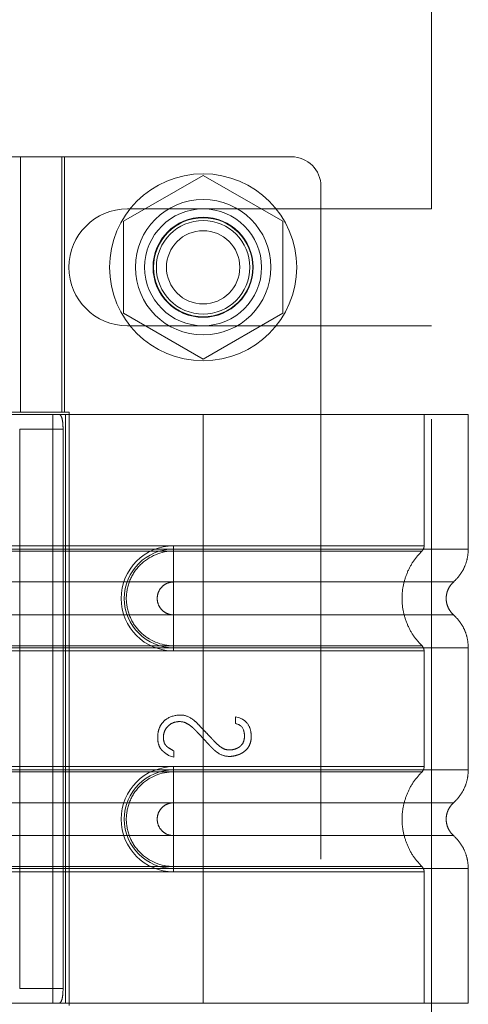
# Model space of a CAD drawing. Header units: inches. Extents: x 0.2 to 10.8, y 0.2 to 8.2.
# Tile 117 of 145: x 6.0107 to 6.0774, y 3.3536 to 3.4999. Entities that reach past the tile are written whole.
import ezdxf

# ---------------------------------------------------------------- set-up
doc = ezdxf.new("R2010")
doc.units = ezdxf.units.IN
doc.header["$MEASUREMENT"] = 0
doc.linetypes.add('HIDDEN', pattern=[0.075, 0.05, -0.025])

msp = doc.modelspace()

# ---------------------------------------------------------------- linework, layer by layer
at = {"color": 7, "linetype": 'HIDDEN', "lineweight": 18}
for p, q in [((6.0718693, 3.4718209), (6.0718693, 3.5266473)), ((5.9929235, 3.4795559), (6.0174205, 3.4795559)), ((6.0108588, 3.4416075), (6.0108588, 3.4795559)), ((6.0170031, 3.4416075), (6.0170031, 3.4795559)), ((6.0511038, 3.4795559), (6.0174205, 3.4795559)), ((6.0174205, 3.4416075), (6.0174205, 3.4795559)), ((6.0379804, 3.4768043), (6.0261471, 3.4699723)), ((6.0498137, 3.4699723), (6.0379804, 3.4768043)), ((6.0554782, 3.4751814), (6.0554782, 3.3198884)), ((6.0267304, 3.4718209), (6.0718693, 3.4718209)), ((6.0261471, 3.4699723), (6.0261471, 3.4563084)), ((6.0498137, 3.4563084), (6.0498137, 3.4699723)), ((6.0261471, 3.4563084), (6.0379804, 3.4494764)), ((6.0379804, 3.4494764), (6.0498137, 3.4563084)), ((6.0267304, 3.4544598), (6.0718693, 3.4544598)), ((6.0718693, 3.3405987), (6.0718693, 3.4544598)), ((6.0174205, 3.4416075), (5.9929235, 3.4416075)), ((6.0379804, 3.4412794), (6.0016724, 3.4412794)), ((6.0156702, 3.4412794), (6.0156702, 3.3537904)), ((6.0174205, 3.4416075), (6.0180967, 3.4416075)), ((6.0175448, 3.4412794), (6.0175448, 3.3537904)), ((6.0175448, 3.4412794), (6.0175448, 3.3537904)), ((6.0180967, 3.4416075), (6.0180967, 3.3534623)), ((6.0379804, 3.4412794), (6.0379804, 3.421275)), ((6.0773505, 3.4412794), (6.0379804, 3.4412794)), ((6.0379804, 3.4412794), (6.0379804, 3.421275)), ((6.0379804, 3.4412794), (6.0379804, 3.4217487)), ((6.0379804, 3.4412794), (6.0379804, 3.4217487)), ((6.0707888, 3.4217487), (6.0707888, 3.4412794)), ((6.0773505, 3.421275), (6.0773505, 3.4412794)), ((6.010748, 3.4390922), (6.010748, 3.3559776)), ((6.0171818, 3.4390922), (6.010748, 3.4390922)), ((6.0171818, 3.4390922), (6.0171818, 3.3559776)), ((5.957053, 3.4217487), (6.0379804, 3.4217487)), ((5.957053, 3.421275), (6.0379804, 3.421275)), ((5.957053, 3.4209684), (6.0379804, 3.4209684)), ((6.0379804, 3.4217487), (6.0336059, 3.4217487)), ((6.0336059, 3.4217487), (6.0336059, 3.4209684)), ((6.0336059, 3.421275), (6.0336059, 3.4163806)), ((6.0379804, 3.421275), (6.0336059, 3.421275)), ((6.0379804, 3.4209684), (6.0336059, 3.4209684)), ((5.957053, 3.4163806), (6.0379804, 3.4163806)), ((6.0379804, 3.4163806), (6.0336059, 3.4163806)), ((6.0379804, 3.4114976), (5.957053, 3.4114976)), ((6.0336059, 3.4114976), (6.0379804, 3.4114976)), ((6.0336059, 3.4066033), (6.0336059, 3.4114976)), ((6.0379804, 3.4069098), (5.957053, 3.4069098)), ((6.0379804, 3.4066033), (5.957053, 3.4066033)), ((6.0379804, 3.4061295), (5.957053, 3.4061295)), ((6.0336059, 3.4069098), (6.0379804, 3.4069098)), ((6.0336059, 3.4061295), (6.0336059, 3.4069098)), ((6.0336059, 3.4066033), (6.0379804, 3.4066033)), ((6.0336059, 3.4061295), (6.0379804, 3.4061295)), ((6.0379804, 3.4066033), (6.0379804, 3.3884666)), ((6.0379804, 3.4066033), (6.0379804, 3.3884666)), ((6.0379804, 3.4061295), (6.0379804, 3.3889403)), ((6.0379804, 3.4061295), (6.0379804, 3.3889403)), ((6.0707888, 3.3889403), (6.0707888, 3.4061295)), ((6.0773505, 3.3884666), (6.0773505, 3.4066033)), ((6.0427739, 3.3963404), (6.0433931, 3.3961803)), ((6.0427739, 3.3953476), (6.0427739, 3.3963404)), ((6.0336143, 3.3903515), (6.0328456, 3.3906077)), ((6.0336143, 3.3912909), (6.0336143, 3.3903515)), ((5.957053, 3.3889403), (6.0379804, 3.3889403)), ((6.0336059, 3.3889403), (6.0336059, 3.38816)), ((6.0379804, 3.3889403), (6.0336059, 3.3889403)), ((5.957053, 3.3884666), (6.0379804, 3.3884666)), ((5.957053, 3.38816), (6.0379804, 3.38816)), ((6.0336059, 3.3884666), (6.0336059, 3.3835722)), ((6.0379804, 3.3884666), (6.0336059, 3.3884666)), ((6.0379804, 3.38816), (6.0336059, 3.38816)), ((5.957053, 3.3835722), (6.0379804, 3.3835722)), ((6.0379804, 3.3835722), (6.0336059, 3.3835722)), ((6.0379804, 3.3786892), (5.957053, 3.3786892)), ((6.0336059, 3.3786892), (6.0379804, 3.3786892)), ((6.0336059, 3.3737949), (6.0336059, 3.3786892)), ((6.0379804, 3.3741014), (5.957053, 3.3741014)), ((6.0336059, 3.3741014), (6.0379804, 3.3741014)), ((6.0336059, 3.3733211), (6.0336059, 3.3741014)), ((6.0379804, 3.3737949), (5.957053, 3.3737949)), ((6.0379804, 3.3733211), (5.957053, 3.3733211)), ((6.0336059, 3.3737949), (6.0379804, 3.3737949)), ((6.0336059, 3.3733211), (6.0379804, 3.3733211)), ((6.0379804, 3.3737949), (6.0379804, 3.3537904)), ((6.0379804, 3.3737949), (6.0379804, 3.3537904)), ((6.0379804, 3.3733211), (6.0379804, 3.3537904)), ((6.0379804, 3.3733211), (6.0379804, 3.3537904)), ((6.0707888, 3.3537904), (6.0707888, 3.3733211)), ((6.0773505, 3.3537904), (6.0773505, 3.3737949)), ((6.010748, 3.3559776), (6.0171818, 3.3559776)), ((6.0379804, 3.3537904), (6.0016724, 3.3537904)), ((6.0773505, 3.3537904), (6.0379804, 3.3537904))]:
    msp.add_line(p, q, dxfattribs=at)
for centre, radius in [((6.0379804, 3.4631403), 0.0138889), ((6.0379804, 3.4631517), 0.0100612), ((6.0379804, 3.4631403), 0.0086806), ((6.0379804, 3.4631517), 0.0074366), ((6.0379804, 3.4631403), 0.0073611), ((6.0379804, 3.4631403), 0.0069444), ((6.0379804, 3.4631403), 0.0054417)]:
    msp.add_circle(centre, radius, dxfattribs=at)
for centre, radius, start, end in [((6.0511038, 3.4751814), 0.0043745, 0, 90), ((6.0267304, 3.4631403), 0.0086806, 90, 270), ((6.0336059, 3.4139391), 0.0078096, 90, 270), ((6.0336059, 3.4139391), 0.0073358, 90, 270), ((6.0336059, 3.3811307), 0.0078096, 90, 270), ((6.0336059, 3.3811307), 0.0073358, 90, 270)]:
    msp.add_arc(centre, radius, start, end, dxfattribs=at)
for points, knots in [([(6.0171818, 3.4390922), (6.0171818, 3.439382), (6.017171, 3.4396664), (6.0171247, 3.4401972), (6.017089, 3.4404403), (6.0169885, 3.4408438), (6.0169226, 3.4410062), (6.016762, 3.4412228), (6.0166659, 3.4412794), (6.0165592, 3.4412794)], [0, 0, 0, 0, 0.25, 0.25, 0.5, 0.5, 0.75, 0.75, 1, 1, 1, 1]), ([(6.0336059, 3.4209684), (6.0317583, 3.4209869), (6.0290265, 3.4198205), (6.0269428, 3.4166988), (6.0263936, 3.4139391), (6.0269428, 3.4111794), (6.0290265, 3.4080577), (6.0317583, 3.4068913), (6.0336059, 3.4069098)], [6.28318531, 6.28318531, 6.28318531, 6.28318531, 7.06858347, 7.46128255, 7.85398163, 8.24668072, 8.6393798, 9.42477796, 9.42477796, 9.42477796, 9.42477796]), ([(6.0379804, 3.4217487), (6.0429925, 3.4217487), (6.051573, 3.4217487), (6.062188, 3.4217487), (6.0690809, 3.4217487), (6.0716429, 3.4217487), (6.0690809, 3.4217487), (6.062188, 3.4217487), (6.051573, 3.4217487), (6.0429925, 3.4217487), (6.0379804, 3.4217487)], [4.71239975, 4.71239975, 4.71239975, 4.71239975, 5.17054869, 5.49779793, 5.89049701, 6.2831961, 6.67589519, 7.06859428, 7.39584352, 7.85399245, 7.85399245, 7.85399245, 7.85399245]), ([(6.0379804, 3.421275), (6.0405572, 3.421275), (6.0431339, 3.421275), (6.0481884, 3.421275), (6.0506661, 3.421275), (6.0554273, 3.421275), (6.0577107, 3.421275), (6.0619957, 3.421275), (6.0639972, 3.421275), (6.0676413, 3.421275), (6.0692839, 3.421275), (6.072147, 3.421275), (6.0733675, 3.421275), (6.0753397, 3.421275), (6.0760913, 3.421275), (6.0770967, 3.421275), (6.0773505, 3.421275), (6.0773505, 3.421275), (6.0770967, 3.421275), (6.0760913, 3.421275), (6.0753397, 3.421275), (6.0733675, 3.421275), (6.072147, 3.421275), (6.0692839, 3.421275), (6.0676413, 3.421275), (6.0639972, 3.421275), (6.0619957, 3.421275), (6.0577107, 3.421275), (6.0554273, 3.421275), (6.0506661, 3.421275), (6.0481884, 3.421275), (6.0431339, 3.421275), (6.0405572, 3.421275), (6.0379804, 3.421275)], [0, 0, 0, 0, 0.0625, 0.0625, 0.125, 0.125, 0.1875, 0.1875, 0.25, 0.25, 0.3125, 0.3125, 0.375, 0.375, 0.4375, 0.4375, 0.5, 0.5, 0.5625, 0.5625, 0.625, 0.625, 0.6875, 0.6875, 0.75, 0.75, 0.8125, 0.8125, 0.875, 0.875, 0.9375, 0.9375, 1, 1, 1, 1]), ([(6.0379804, 3.421275), (6.0379804, 3.4203819), (6.0379804, 3.4185096), (6.0379804, 3.4169728), (6.0379804, 3.41638)], [0.052118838, 0.052118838, 0.052118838, 0.052118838, 0.500001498, 0.948006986, 0.948006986, 0.948006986, 0.948006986]), ([(6.0379804, 3.421275), (6.0379804, 3.4203543), (6.0379804, 3.419434), (6.0379804, 3.4177534), (6.0379804, 3.4169938), (6.0379804, 3.4163806)], [0, 0, 0, 0, 0.5, 0.5, 1, 1, 1, 1]), ([(6.0379804, 3.4209684), (6.042233, 3.4209684), (6.0464816, 3.4209684), (6.0543383, 3.4209685), (6.0579421, 3.4209685), (6.0639522, 3.4209685), (6.0663618, 3.4209686), (6.0696146, 3.4209686), (6.0704611, 3.4209686), (6.0704602, 3.4209686), (6.0696156, 3.4209687), (6.0663611, 3.4209687), (6.0639532, 3.4209687), (6.057942, 3.4209687), (6.0543386, 3.4209688), (6.0464817, 3.4209688), (6.0422336, 3.4209688), (6.0379804, 3.4209688)], [0, 0, 0, 0, 0.125, 0.125, 0.25, 0.25, 0.375, 0.375, 0.5, 0.5, 0.625, 0.625, 0.75, 0.75, 0.875, 0.875, 1, 1, 1, 1]), ([(6.0379804, 3.4069098), (6.0379804, 3.4087308), (6.0379804, 3.4139391), (6.0379804, 3.4191474), (6.0379804, 3.4209684)], [0.027131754, 0.027131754, 0.027131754, 0.027131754, 0.5, 0.972868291, 0.972868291, 0.972868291, 0.972868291]), ([(6.0705287, 3.4068443), (6.0700786, 3.4073295), (6.0691786, 3.4082996), (6.0682439, 3.4100657), (6.0676475, 3.4119598), (6.0674425, 3.4139391), (6.0676475, 3.4159184), (6.0682439, 3.4178125), (6.0691786, 3.4195786), (6.0700786, 3.4205488), (6.0705287, 3.4210339)], [0, 0, 0, 0, 0.12508578, 0.25012635, 0.37515545, 0.5, 0.62484455, 0.74987365, 0.87491422, 1, 1, 1, 1]), ([(6.0704578, 3.4209649), (6.0705071, 3.4210183), (6.0706067, 3.4211262), (6.0707088, 3.4213235), (6.070778, 3.4215345), (6.0707852, 3.4216812), (6.0707888, 3.4217538)], [0, 0, 0, 0, 0.24752408, 0.49999998, 0.75247589, 1, 1, 1, 1]), ([(6.0751352, 3.4163592), (6.0754597, 3.4166834), (6.076116, 3.4173391), (6.0768112, 3.4185602), (6.0772659, 3.4198902), (6.0773225, 3.4208168), (6.0773506, 3.421275)], [0, 0, 0, 0, 0.2471303, 0.49986639, 0.75266195, 1, 1, 1, 1]), ([(6.0336059, 3.4163806), (6.0332864, 3.4163806), (6.0329669, 3.416317), (6.0323764, 3.4160724), (6.0321055, 3.4158915), (6.0316536, 3.4154395), (6.0314726, 3.4151687), (6.031228, 3.4145782), (6.0311645, 3.4142587), (6.0311645, 3.4136195), (6.031228, 3.4133001), (6.0314726, 3.4127095), (6.0316536, 3.4124387), (6.0321055, 3.4119867), (6.0323764, 3.4118058), (6.0329669, 3.4115612), (6.0332864, 3.4114976), (6.0336059, 3.4114976)], [0, 0, 0, 0, 0.125, 0.125, 0.25, 0.25, 0.375, 0.375, 0.5, 0.5, 0.625, 0.625, 0.75, 0.75, 0.875, 0.875, 1, 1, 1, 1]), ([(6.0379804, 3.41638), (6.043494, 3.41638), (6.0531023, 3.41638), (6.0651841, 3.41638), (6.0731759, 3.41638), (6.0761502, 3.41638), (6.0731759, 3.41638), (6.0651841, 3.41638), (6.0531023, 3.41638), (6.043494, 3.41638), (6.0379804, 3.41638)], [4.71241411, 4.71241411, 4.71241411, 4.71241411, 5.15721613, 5.48839216, 5.88580339, 6.28321463, 6.68062587, 7.0780371, 7.40921314, 7.85401516, 7.85401516, 7.85401516, 7.85401516]), ([(6.0751833, 3.4114763), (6.0750188, 3.4116402), (6.0746895, 3.4119684), (6.0743439, 3.4125804), (6.0741213, 3.4132428), (6.0740437, 3.4139391), (6.0741213, 3.4146354), (6.0743439, 3.4152978), (6.0746895, 3.4159098), (6.0750188, 3.416238), (6.0751833, 3.4164019)], [0, 0, 0, 0, 0.12483242, 0.24993914, 0.37510573, 0.5, 0.62489427, 0.75006086, 0.87516758, 1, 1, 1, 1]), ([(6.0379804, 3.4114982), (6.043494, 3.4114982), (6.0531023, 3.4114982), (6.0651841, 3.4114982), (6.0731759, 3.4114982), (6.0761502, 3.4114982), (6.0731759, 3.4114982), (6.0651841, 3.4114982), (6.0531023, 3.4114982), (6.043494, 3.4114982), (6.0379804, 3.4114982)], [4.71236405, 4.71236405, 4.71236405, 4.71236405, 5.15716608, 5.48834211, 5.88575335, 6.2831646, 6.68057584, 7.07798708, 7.40916311, 7.85396503, 7.85396503, 7.85396503, 7.85396503]), ([(6.0379804, 3.4066033), (6.0379804, 3.4074963), (6.0379804, 3.4093687), (6.0379804, 3.4109054), (6.0379804, 3.4114982)], [0.052118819, 0.052118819, 0.052118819, 0.052118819, 0.500001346, 0.948007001, 0.948007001, 0.948007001, 0.948007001]), ([(6.0379804, 3.4066033), (6.0379804, 3.407524), (6.0379804, 3.4084442), (6.0379804, 3.4101248), (6.0379804, 3.4108844), (6.0379804, 3.4114976)], [0, 0, 0, 0, 0.5, 0.5, 1, 1, 1, 1]), ([(6.0773506, 3.4066032), (6.0773225, 3.4070614), (6.0772659, 3.407988), (6.0768112, 3.409318), (6.076116, 3.4105391), (6.0754597, 3.4111948), (6.0751352, 3.411519)], [0, 0, 0, 0, 0.24733805, 0.50013361, 0.75286969, 1, 1, 1, 1]), ([(6.0379804, 3.4069094), (6.0422336, 3.4069094), (6.0464817, 3.4069094), (6.0543386, 3.4069094), (6.057942, 3.4069095), (6.0639532, 3.4069095), (6.0663611, 3.4069095), (6.0696156, 3.4069096), (6.0704602, 3.4069096), (6.0704611, 3.4069096), (6.0696146, 3.4069096), (6.0663618, 3.4069097), (6.0639522, 3.4069097), (6.0579421, 3.4069097), (6.0543383, 3.4069097), (6.0464816, 3.4069098), (6.042233, 3.4069098), (6.0379804, 3.4069098)], [0, 0, 0, 0, 0.125, 0.125, 0.25, 0.25, 0.375, 0.375, 0.5, 0.5, 0.625, 0.625, 0.75, 0.75, 0.875, 0.875, 1, 1, 1, 1]), ([(6.0379804, 3.4066033), (6.0405572, 3.4066033), (6.0431339, 3.4066033), (6.0481884, 3.4066033), (6.0506661, 3.4066033), (6.0554273, 3.4066033), (6.0577107, 3.4066033), (6.0619957, 3.4066033), (6.0639972, 3.4066033), (6.0676413, 3.4066033), (6.0692839, 3.4066033), (6.072147, 3.4066033), (6.0733675, 3.4066033), (6.0753397, 3.4066033), (6.0760913, 3.4066033), (6.0770967, 3.4066033), (6.0773505, 3.4066033), (6.0773505, 3.4066033), (6.0770967, 3.4066033), (6.0760913, 3.4066033), (6.0753397, 3.4066033), (6.0733675, 3.4066033), (6.072147, 3.4066033), (6.0692839, 3.4066033), (6.0676413, 3.4066033), (6.0639972, 3.4066033), (6.0619957, 3.4066033), (6.0577107, 3.4066033), (6.0554273, 3.4066033), (6.0506661, 3.4066033), (6.0481884, 3.4066033), (6.0431339, 3.4066033), (6.0405572, 3.4066033), (6.0379804, 3.4066033)], [0, 0, 0, 0, 0.0625, 0.0625, 0.125, 0.125, 0.1875, 0.1875, 0.25, 0.25, 0.3125, 0.3125, 0.375, 0.375, 0.4375, 0.4375, 0.5, 0.5, 0.5625, 0.5625, 0.625, 0.625, 0.6875, 0.6875, 0.75, 0.75, 0.8125, 0.8125, 0.875, 0.875, 0.9375, 0.9375, 1, 1, 1, 1]), ([(6.0379804, 3.4061295), (6.0429925, 3.4061295), (6.051573, 3.4061295), (6.062188, 3.4061295), (6.0690809, 3.4061295), (6.0716429, 3.4061295), (6.0690809, 3.4061295), (6.062188, 3.4061295), (6.051573, 3.4061295), (6.0429925, 3.4061295), (6.0379804, 3.4061295)], [4.71239001, 4.71239001, 4.71239001, 4.71239001, 5.17053895, 5.49778819, 5.89048727, 6.28318636, 6.67588545, 7.06858454, 7.39583378, 7.85398272, 7.85398272, 7.85398272, 7.85398272]), ([(6.0707888, 3.4061244), (6.0707852, 3.406197), (6.070778, 3.4063437), (6.0707088, 3.4065547), (6.0706067, 3.406752), (6.0705071, 3.4068599), (6.0704578, 3.4069134)], [0, 0, 0, 0, 0.247524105, 0.500000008, 0.752475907, 1, 1, 1, 1]), ([(6.0328456, 3.3906077), (6.0326129, 3.3907727), (6.0322262, 3.3910568), (6.0319007, 3.3913405), (6.0317948, 3.3914453), (6.0315839, 3.3917315), (6.0313381, 3.3922307), (6.0311779, 3.3931959), (6.0313223, 3.3944123), (6.0317652, 3.3953434), (6.0328036, 3.3963297), (6.033856, 3.3966073), (6.0346925, 3.3966073)], [0, 0, 0, 0, 0.0625, 0.125, 0.15625, 0.1875, 0.25, 0.375, 0.5, 0.625, 0.75, 1, 1, 1, 1]), ([(6.0433931, 3.3961803), (6.0438786, 3.3959915), (6.0446465, 3.3954415), (6.0450888, 3.394362), (6.0451493, 3.393184), (6.0449961, 3.3923818), (6.044671, 3.391726), (6.04407, 3.3911367), (6.0436152, 3.3908665), (6.0428494, 3.3905606), (6.0417035, 3.390357), (6.040552, 3.3906772), (6.039781, 3.3912711), (6.0394724, 3.3915498), (6.0391849, 3.3918476), (6.0390374, 3.3920066), (6.0387203, 3.3923435), (6.0382995, 3.3927939), (6.0377771, 3.3933511), (6.0373558, 3.3937997), (6.0370361, 3.3941366), (6.0368893, 3.3942924), (6.0366064, 3.3945844), (6.0362878, 3.3948728), (6.0357743, 3.3952624), (6.0349188, 3.3957035), (6.0337539, 3.3956138), (6.0329112, 3.3952061), (6.0322715, 3.3943466), (6.0320717, 3.39362), (6.0320881, 3.3927567), (6.0323188, 3.3922235), (6.032643, 3.3918794), (6.0328812, 3.3917113), (6.0332813, 3.3914676), (6.0336143, 3.3912909)], [0, 0, 0, 0, 0.0625, 0.125, 0.15625, 0.1875, 0.21875, 0.25, 0.28125, 0.3125, 0.375, 0.4375, 0.453125, 0.46875, 0.4765625, 0.484375, 0.5, 0.53125, 0.5625, 0.59375, 0.609375, 0.6171875, 0.625, 0.640625, 0.65625, 0.6875, 0.75, 0.8125, 0.84375, 0.875, 0.90625, 0.9375, 0.953125, 0.96875, 1, 1, 1, 1]), ([(6.0346925, 3.3966073), (6.0352353, 3.3966073), (6.0359134, 3.3963697), (6.0367153, 3.3957592), (6.0372792, 3.3952205), (6.0377816, 3.3946678), (6.0384524, 3.3939747), (6.0389723, 3.3934249), (6.0393829, 3.3929895), (6.0395438, 3.3928139), (6.0399769, 3.3923603), (6.0404041, 3.3919876), (6.0410851, 3.3915192), (6.0418182, 3.3913703), (6.0425753, 3.3914863), (6.0431011, 3.391692), (6.0434713, 3.391933), (6.0439671, 3.3924613), (6.0441401, 3.3931), (6.044109, 3.3938785), (6.0439067, 3.3948102), (6.0433975, 3.3952437), (6.0427739, 3.3953476)], [0, 0, 0, 0, 0.125, 0.15625, 0.1875, 0.25, 0.3125, 0.375, 0.40625, 0.421875, 0.4375, 0.46875, 0.5, 0.5625, 0.625, 0.6875, 0.71875, 0.75, 0.8125, 0.84375, 0.875, 1, 1, 1, 1]), ([(6.0379804, 3.3889404), (6.0428158, 3.3889404), (6.0512435, 3.3889404), (6.0618668, 3.3889404), (6.0689365, 3.3889404), (6.0716518, 3.3889404), (6.0691808, 3.3889404), (6.0623062, 3.3889404), (6.0516543, 3.3889404), (6.0430226, 3.3889404), (6.0379804, 3.3889404)], [4.71239469, 4.71239469, 4.71239469, 4.71239469, 5.154448, 5.48366074, 5.87871603, 6.27377131, 6.6688266, 7.06388188, 7.39309462, 7.85399245, 7.85399245, 7.85399245, 7.85399245]), ([(6.0704577, 3.3881565), (6.0705071, 3.3882099), (6.0706067, 3.3883178), (6.0707087, 3.3885151), (6.070778, 3.3887261), (6.0707852, 3.3888728), (6.0707888, 3.3889454)], [0, 0, 0, 0, 0.24752405, 0.49999994, 0.75247586, 1, 1, 1, 1]), ([(6.0336059, 3.38816), (6.0317583, 3.3881785), (6.0290265, 3.3870121), (6.0269428, 3.3838904), (6.0263936, 3.3811307), (6.0269428, 3.378371), (6.0290265, 3.3752493), (6.0317583, 3.3740829), (6.0336059, 3.3741014)], [6.28318531, 6.28318531, 6.28318531, 6.28318531, 7.06858347, 7.46128255, 7.85398163, 8.24668072, 8.6393798, 9.42477796, 9.42477796, 9.42477796, 9.42477796]), ([(6.0379804, 3.3884666), (6.0405572, 3.3884666), (6.0431339, 3.3884666), (6.0481884, 3.3884666), (6.0506661, 3.3884666), (6.0554273, 3.3884666), (6.0577107, 3.3884666), (6.0619957, 3.3884666), (6.0639972, 3.3884666), (6.0676413, 3.3884666), (6.0692839, 3.3884666), (6.072147, 3.3884666), (6.0733675, 3.3884666), (6.0753397, 3.3884666), (6.0760913, 3.3884666), (6.0770967, 3.3884666), (6.0773505, 3.3884666), (6.0773505, 3.3884666), (6.0770967, 3.3884666), (6.0760913, 3.3884666), (6.0753397, 3.3884666), (6.0733675, 3.3884666), (6.072147, 3.3884666), (6.0692839, 3.3884666), (6.0676413, 3.3884666), (6.0639972, 3.3884666), (6.0619957, 3.3884666), (6.0577107, 3.3884666), (6.0554273, 3.3884666), (6.0506661, 3.3884666), (6.0481884, 3.3884666), (6.0431339, 3.3884666), (6.0405572, 3.3884666), (6.0379804, 3.3884666)], [0, 0, 0, 0, 0.0625, 0.0625, 0.125, 0.125, 0.1875, 0.1875, 0.25, 0.25, 0.3125, 0.3125, 0.375, 0.375, 0.4375, 0.4375, 0.5, 0.5, 0.5625, 0.5625, 0.625, 0.625, 0.6875, 0.6875, 0.75, 0.75, 0.8125, 0.8125, 0.875, 0.875, 0.9375, 0.9375, 1, 1, 1, 1]), ([(6.0379804, 3.3884666), (6.0379804, 3.3875735), (6.0379804, 3.3857012), (6.0379804, 3.3841644), (6.0379804, 3.3835716)], [0.052118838, 0.052118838, 0.052118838, 0.052118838, 0.500001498, 0.948006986, 0.948006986, 0.948006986, 0.948006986]), ([(6.0379804, 3.3884666), (6.0379804, 3.3875459), (6.0379804, 3.3866256), (6.0379804, 3.384945), (6.0379804, 3.3841854), (6.0379804, 3.3835722)], [0, 0, 0, 0, 0.5, 0.5, 1, 1, 1, 1]), ([(6.0379804, 3.38816), (6.0393338, 3.38816), (6.0407726, 3.38816), (6.0438115, 3.38816), (6.045412, 3.38816), (6.0487381, 3.38816), (6.050464, 3.38816), (6.0539632, 3.38816), (6.0557367, 3.38816), (6.0592013, 3.38816), (6.060892, 3.38816), (6.0640127, 3.38816), (6.0654412, 3.38816), (6.0678389, 3.38816), (6.0688059, 3.38816), (6.070118, 3.38816), (6.0704613, 3.38816), (6.0704613, 3.38816), (6.070118, 3.38816), (6.0688059, 3.38816), (6.0678389, 3.38816), (6.0654412, 3.38816), (6.0640127, 3.38816), (6.060892, 3.38816), (6.0592013, 3.38816), (6.0557367, 3.38816), (6.0539632, 3.38816), (6.050464, 3.38816), (6.0487381, 3.38816), (6.045412, 3.38816), (6.0438115, 3.38816), (6.0407726, 3.38816), (6.0393338, 3.38816), (6.0379804, 3.38816)], [0, 0, 0, 0, 0.0625, 0.0625, 0.125, 0.125, 0.1875, 0.1875, 0.25, 0.25, 0.3125, 0.3125, 0.375, 0.375, 0.4375, 0.4375, 0.5, 0.5, 0.5625, 0.5625, 0.625, 0.625, 0.6875, 0.6875, 0.75, 0.75, 0.8125, 0.8125, 0.875, 0.875, 0.9375, 0.9375, 1, 1, 1, 1]), ([(6.0705287, 3.3740359), (6.0700814, 3.3745229), (6.0691866, 3.3754972), (6.0682509, 3.3772615), (6.0676499, 3.3791534), (6.0674414, 3.3811307), (6.0676499, 3.383108), (6.0682509, 3.385), (6.0691866, 3.3867642), (6.0700814, 3.3877385), (6.0705287, 3.3882255)], [0, 0, 0, 0, 0.12505483, 0.25020853, 0.37526383, 0.5, 0.62473617, 0.74979147, 0.87494517, 1, 1, 1, 1]), ([(6.0751352, 3.3835508), (6.0754597, 3.383875), (6.076116, 3.3845307), (6.0768112, 3.3857518), (6.0772659, 3.3870819), (6.0773225, 3.3880084), (6.0773506, 3.3884666)], [0, 0, 0, 0, 0.2471303, 0.49986639, 0.75266195, 1, 1, 1, 1]), ([(6.0336059, 3.3835722), (6.0332864, 3.3835722), (6.0329669, 3.3835086), (6.0323764, 3.383264), (6.0321055, 3.3830831), (6.0316536, 3.3826311), (6.0314726, 3.3823603), (6.031228, 3.3817698), (6.0311645, 3.3814503), (6.0311645, 3.3808111), (6.031228, 3.3804917), (6.0314726, 3.3799011), (6.0316536, 3.3796303), (6.0321055, 3.3791783), (6.0323764, 3.3789974), (6.0329669, 3.3787528), (6.0332864, 3.3786892), (6.0336059, 3.3786892)], [0, 0, 0, 0, 0.125, 0.125, 0.25, 0.25, 0.375, 0.375, 0.5, 0.5, 0.625, 0.625, 0.75, 0.75, 0.875, 0.875, 1, 1, 1, 1]), ([(6.0379804, 3.3835716), (6.043494, 3.3835716), (6.0531023, 3.3835716), (6.0651841, 3.3835716), (6.0731759, 3.3835716), (6.0761502, 3.3835716), (6.0731759, 3.3835716), (6.0651841, 3.3835716), (6.0531023, 3.3835716), (6.043494, 3.3835716), (6.0379804, 3.3835716)], [4.71241411, 4.71241411, 4.71241411, 4.71241411, 5.15721613, 5.48839216, 5.88580339, 6.28321463, 6.68062587, 7.0780371, 7.40921314, 7.85401516, 7.85401516, 7.85401516, 7.85401516]), ([(6.0751833, 3.3786679), (6.0750188, 3.3788318), (6.0746895, 3.37916), (6.0743439, 3.379772), (6.0741213, 3.3804344), (6.0740437, 3.3811307), (6.0741213, 3.381827), (6.0743439, 3.3824894), (6.0746895, 3.3831014), (6.0750188, 3.3834296), (6.0751833, 3.3835935)], [0, 0, 0, 0, 0.12483242, 0.24993914, 0.37510573, 0.5, 0.62489427, 0.75006086, 0.87516758, 1, 1, 1, 1]), ([(6.0379804, 3.3786898), (6.043494, 3.3786898), (6.0531023, 3.3786898), (6.0651841, 3.3786898), (6.0731759, 3.3786898), (6.0761502, 3.3786898), (6.0731759, 3.3786898), (6.0651841, 3.3786898), (6.0531023, 3.3786898), (6.043494, 3.3786898), (6.0379804, 3.3786898)], [4.71236405, 4.71236405, 4.71236405, 4.71236405, 5.15716608, 5.48834211, 5.88575335, 6.2831646, 6.68057584, 7.07798708, 7.40916311, 7.85396514, 7.85396514, 7.85396514, 7.85396514]), ([(6.0379804, 3.3737949), (6.0379804, 3.3746879), (6.0379804, 3.3765603), (6.0379804, 3.378097), (6.0379804, 3.3786898)], [0.052118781, 0.052118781, 0.052118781, 0.052118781, 0.500001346, 0.948006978, 0.948006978, 0.948006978, 0.948006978]), ([(6.0379804, 3.3737949), (6.0379804, 3.3747156), (6.0379804, 3.3756358), (6.0379804, 3.3773164), (6.0379804, 3.378076), (6.0379804, 3.3786892)], [0, 0, 0, 0, 0.5, 0.5, 1, 1, 1, 1]), ([(6.0773506, 3.3737948), (6.0773225, 3.374253), (6.0772659, 3.3751796), (6.0768112, 3.3765096), (6.076116, 3.3777307), (6.0754597, 3.3783864), (6.0751352, 3.3787106)], [0, 0, 0, 0, 0.24733805, 0.50013361, 0.75286969, 1, 1, 1, 1]), ([(6.0379804, 3.3741014), (6.0393338, 3.3741014), (6.0407726, 3.3741014), (6.0438115, 3.3741014), (6.045412, 3.3741014), (6.0487381, 3.3741014), (6.050464, 3.3741014), (6.0539632, 3.3741014), (6.0557367, 3.3741014), (6.0592013, 3.3741014), (6.060892, 3.3741014), (6.0640127, 3.3741014), (6.0654412, 3.3741014), (6.0678389, 3.3741014), (6.0688059, 3.3741014), (6.070118, 3.3741014), (6.0704613, 3.3741014), (6.0704613, 3.3741014), (6.070118, 3.3741014), (6.0688059, 3.3741014), (6.0678389, 3.3741014), (6.0654412, 3.3741014), (6.0640127, 3.3741014), (6.060892, 3.3741014), (6.0592013, 3.3741014), (6.0557367, 3.3741014), (6.0539632, 3.3741014), (6.050464, 3.3741014), (6.0487381, 3.3741014), (6.045412, 3.3741014), (6.0438115, 3.3741014), (6.0407726, 3.3741014), (6.0393338, 3.3741014), (6.0379804, 3.3741014)], [0, 0, 0, 0, 0.0625, 0.0625, 0.125, 0.125, 0.1875, 0.1875, 0.25, 0.25, 0.3125, 0.3125, 0.375, 0.375, 0.4375, 0.4375, 0.5, 0.5, 0.5625, 0.5625, 0.625, 0.625, 0.6875, 0.6875, 0.75, 0.75, 0.8125, 0.8125, 0.875, 0.875, 0.9375, 0.9375, 1, 1, 1, 1]), ([(6.0707888, 3.373316), (6.0707852, 3.3733886), (6.070778, 3.3735353), (6.0707087, 3.3737463), (6.0706067, 3.3739436), (6.0705071, 3.3740515), (6.0704577, 3.374105)], [0, 0, 0, 0, 0.247524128, 0.500000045, 0.752475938, 1, 1, 1, 1]), ([(6.0379804, 3.3737949), (6.0405572, 3.3737949), (6.0431339, 3.3737949), (6.0481884, 3.3737949), (6.0506661, 3.3737949), (6.0554273, 3.3737949), (6.0577107, 3.3737949), (6.0619957, 3.3737949), (6.0639972, 3.3737949), (6.0676413, 3.3737949), (6.0692839, 3.3737949), (6.072147, 3.3737949), (6.0733675, 3.3737949), (6.0753397, 3.3737949), (6.0760913, 3.3737949), (6.0770967, 3.3737949), (6.0773505, 3.3737949), (6.0773505, 3.3737949), (6.0770967, 3.3737949), (6.0760913, 3.3737949), (6.0753397, 3.3737949), (6.0733675, 3.3737949), (6.072147, 3.3737949), (6.0692839, 3.3737949), (6.0676413, 3.3737949), (6.0639972, 3.3737949), (6.0619957, 3.3737949), (6.0577107, 3.3737949), (6.0554273, 3.3737949), (6.0506661, 3.3737949), (6.0481884, 3.3737949), (6.0431339, 3.3737949), (6.0405572, 3.3737949), (6.0379804, 3.3737949)], [0, 0, 0, 0, 0.0625, 0.0625, 0.125, 0.125, 0.1875, 0.1875, 0.25, 0.25, 0.3125, 0.3125, 0.375, 0.375, 0.4375, 0.4375, 0.5, 0.5, 0.5625, 0.5625, 0.625, 0.625, 0.6875, 0.6875, 0.75, 0.75, 0.8125, 0.8125, 0.875, 0.875, 0.9375, 0.9375, 1, 1, 1, 1]), ([(6.0379804, 3.3733211), (6.0430226, 3.3733211), (6.0516543, 3.3733211), (6.0623062, 3.3733211), (6.0691808, 3.3733211), (6.0716518, 3.3733211), (6.0689365, 3.3733211), (6.0618668, 3.3733211), (6.0512435, 3.3733211), (6.0428158, 3.3733211), (6.0379804, 3.3733211)], [4.71239001, 4.71239001, 4.71239001, 4.71239001, 5.17328784, 5.50250058, 5.89755587, 6.29261115, 6.68766644, 7.08272172, 7.41193446, 7.85398778, 7.85398778, 7.85398778, 7.85398778]), ([(6.0165592, 3.3537904), (6.0166659, 3.3537904), (6.0167609, 3.3538459), (6.0169226, 3.3540632), (6.0169882, 3.354225), (6.0170888, 3.3546282), (6.0171246, 3.3548725), (6.0171707, 3.3553999), (6.0171818, 3.3556878), (6.0171818, 3.3559776)], [0, 0, 0, 0, 0.25, 0.25, 0.5, 0.5, 0.75, 0.75, 1, 1, 1, 1])]:
    msp.add_open_spline(points, degree=3, knots=knots, dxfattribs=at)
for points in [[(6.0336059, 3.4139391), (6.0336059, 3.415245), (6.0336059, 3.4178513), (6.0336059, 3.420054), (6.0336059, 3.4209684)], [(6.0379804, 3.4217487), (6.0379804, 3.4214659), (6.0379804, 3.4211638), (6.0379804, 3.4209684)], [(6.0379804, 3.4217487), (6.0379804, 3.4214591), (6.0379804, 3.4211713), (6.0379804, 3.4209684)], [(6.0379804, 3.4069098), (6.0379804, 3.4087381), (6.0379804, 3.4139391), (6.0379804, 3.4191401), (6.0379804, 3.4209684)], [(6.0336059, 3.4139391), (6.0336059, 3.4148547), (6.0336059, 3.4157704), (6.0336059, 3.4163806)], [(6.0379804, 3.4139391), (6.0379804, 3.4148547), (6.0379804, 3.4157704), (6.0379804, 3.4163806)], [(6.0379804, 3.4139391), (6.0379804, 3.4148548), (6.0379804, 3.4157705), (6.0379804, 3.4163801)], [(6.0336059, 3.4069098), (6.0336059, 3.4078242), (6.0336059, 3.4100269), (6.0336059, 3.4126332), (6.0336059, 3.4139391)], [(6.0336059, 3.4114976), (6.0336059, 3.4121078), (6.0336059, 3.4130235), (6.0336059, 3.4139391)], [(6.0379804, 3.4114976), (6.0379804, 3.4121078), (6.0379804, 3.4130235), (6.0379804, 3.4139391)], [(6.0379804, 3.4114981), (6.0379804, 3.4121077), (6.0379804, 3.4130234), (6.0379804, 3.4139391)], [(6.0379804, 3.4061295), (6.0379804, 3.4064123), (6.0379804, 3.4067144), (6.0379804, 3.4069099)], [(6.0379804, 3.4061295), (6.0379804, 3.4064191), (6.0379804, 3.4067069), (6.0379804, 3.4069098)], [(6.0379804, 3.3889403), (6.0379804, 3.3886575), (6.0379804, 3.3883554), (6.0379804, 3.38816)], [(6.0379804, 3.3889403), (6.0379804, 3.3886507), (6.0379804, 3.3883629), (6.0379804, 3.38816)], [(6.0336059, 3.3811307), (6.0336059, 3.3824366), (6.0336059, 3.3850429), (6.0336059, 3.3872457), (6.0336059, 3.38816)], [(6.0379804, 3.38816), (6.0379804, 3.3863312), (6.0379804, 3.3811307), (6.0379804, 3.3759302), (6.0379804, 3.3741014)], [(6.0379804, 3.38816), (6.0379804, 3.3863317), (6.0379804, 3.3811307), (6.0379804, 3.3759297), (6.0379804, 3.3741014)], [(6.0336059, 3.3811307), (6.0336059, 3.3820463), (6.0336059, 3.382962), (6.0336059, 3.3835722)], [(6.0379804, 3.3835722), (6.0379804, 3.382962), (6.0379804, 3.3820463), (6.0379804, 3.3811307)], [(6.0379804, 3.3835717), (6.0379804, 3.3829621), (6.0379804, 3.3820464), (6.0379804, 3.3811307)], [(6.0336059, 3.3741014), (6.0336059, 3.3750158), (6.0336059, 3.3772185), (6.0336059, 3.3798248), (6.0336059, 3.3811307)], [(6.0336059, 3.3786892), (6.0336059, 3.3792994), (6.0336059, 3.3802151), (6.0336059, 3.3811307)], [(6.0379804, 3.3811307), (6.0379804, 3.380215), (6.0379804, 3.3792993), (6.0379804, 3.3786897)], [(6.0379804, 3.3811307), (6.0379804, 3.3802151), (6.0379804, 3.3792994), (6.0379804, 3.3786892)], [(6.0379804, 3.3733211), (6.0379804, 3.3736041), (6.0379804, 3.3739064), (6.0379804, 3.3741019)], [(6.0379804, 3.3733211), (6.0379804, 3.3736107), (6.0379804, 3.3738985), (6.0379804, 3.3741014)]]:
    msp.add_open_spline(points, degree=3, dxfattribs=at)

doc.saveas('drawing.dxf')
